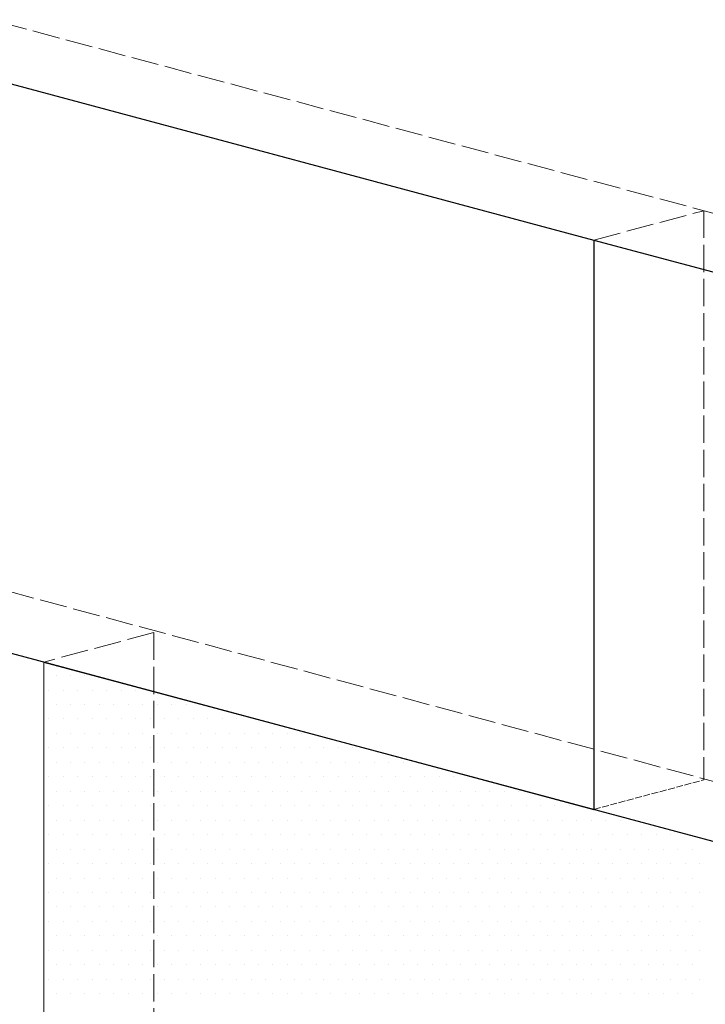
# Model space of a CAD drawing. Header units: millimetres. Extents: x 0 to 152651, y 46550 to 81081.
# Tile 49 of 109: x 139687 to 139988, y 51487 to 51919. Entities that reach past the tile are written whole.
import ezdxf

# ---------------------------------------------------------------- set-up
doc = ezdxf.new("R2010")
doc.units = ezdxf.units.MM
doc.linetypes.add('ACAD_ISO02W100', pattern=[15, 12, -3])
doc.layers.add('linia', color=100, linetype='Continuous', lineweight=25)
doc.layers.add('przerywa', color=100, linetype='ACAD_ISO02W100', lineweight=5)

msp = doc.modelspace()

# ---------------------------------------------------------------- linework, layer by layer
at = {"layer": 'linia', "color": 18, "true_color": 0x000000}
for p, q in [((139455.798, 51951.986), (139938.761, 51822.576)), ((139938.761, 51822.576), (139938.761, 51572.576)), ((139938.761, 51822.576), (140141.605, 51768.224)), ((139455.798, 51701.986), (139938.761, 51572.576)), ((139697.279, 51637.281), (140180.242, 51507.872))]:
    msp.add_line(p, q, dxfattribs=at)
at = {"layer": 'linia', "color": 18, "lineweight": 20, "true_color": 0x000000}
for p, q in [((139697.279, 51637.281), (139697.279, 51387.281)), ((139702.593, 51631.323), (139702.593, 51631.323)), ((139708.943, 51631.323), (139708.943, 51631.323)), ((139715.293, 51631.323), (139715.293, 51631.323)), ((139699.418, 51624.973), (139699.418, 51624.973)), ((139705.768, 51624.973), (139705.768, 51624.973)), ((139712.118, 51624.973), (139712.118, 51624.973)), ((139718.468, 51624.973), (139718.468, 51624.973)), ((139724.818, 51624.973), (139724.818, 51624.973)), ((139731.168, 51624.973), (139731.168, 51624.973)), ((139737.518, 51624.973), (139737.518, 51624.973)), ((139702.593, 51618.623), (139702.593, 51618.623)), ((139708.943, 51618.623), (139708.943, 51618.623)), ((139715.293, 51618.623), (139715.293, 51618.623)), ((139721.643, 51618.623), (139721.643, 51618.623)), ((139727.993, 51618.623), (139727.993, 51618.623)), ((139734.343, 51618.623), (139734.343, 51618.623)), ((139740.693, 51618.623), (139740.693, 51618.623)), ((139747.043, 51618.623), (139747.043, 51618.623)), ((139753.393, 51618.623), (139753.393, 51618.623)), ((139759.743, 51618.623), (139759.743, 51618.623)), ((139699.418, 51612.273), (139699.418, 51612.273)), ((139705.768, 51612.273), (139705.768, 51612.273)), ((139712.118, 51612.273), (139712.118, 51612.273)), ((139718.468, 51612.273), (139718.468, 51612.273)), ((139724.818, 51612.273), (139724.818, 51612.273)), ((139731.168, 51612.273), (139731.168, 51612.273)), ((139737.518, 51612.273), (139737.518, 51612.273)), ((139743.868, 51612.273), (139743.868, 51612.273)), ((139750.218, 51612.273), (139750.218, 51612.273)), ((139756.568, 51612.273), (139756.568, 51612.273)), ((139762.918, 51612.273), (139762.918, 51612.273)), ((139769.268, 51612.273), (139769.268, 51612.273)), ((139775.618, 51612.273), (139775.618, 51612.273)), ((139781.968, 51612.273), (139781.968, 51612.273)), ((139702.593, 51605.923), (139702.593, 51605.923)), ((139708.943, 51605.923), (139708.943, 51605.923)), ((139715.293, 51605.923), (139715.293, 51605.923)), ((139721.643, 51605.923), (139721.643, 51605.923)), ((139727.993, 51605.923), (139727.993, 51605.923)), ((139734.343, 51605.923), (139734.343, 51605.923)), ((139740.693, 51605.923), (139740.693, 51605.923)), ((139747.043, 51605.923), (139747.043, 51605.923)), ((139753.393, 51605.923), (139753.393, 51605.923)), ((139759.743, 51605.923), (139759.743, 51605.923)), ((139766.093, 51605.923), (139766.093, 51605.923)), ((139772.443, 51605.923), (139772.443, 51605.923)), ((139778.793, 51605.923), (139778.793, 51605.923)), ((139785.143, 51605.923), (139785.143, 51605.923)), ((139791.493, 51605.923), (139791.493, 51605.923)), ((139797.843, 51605.923), (139797.843, 51605.923)), ((139804.193, 51605.923), (139804.193, 51605.923)), ((139810.543, 51605.923), (139810.543, 51605.923)), ((139699.418, 51599.573), (139699.418, 51599.573)), ((139705.768, 51599.573), (139705.768, 51599.573)), ((139712.118, 51599.573), (139712.118, 51599.573)), ((139718.468, 51599.573), (139718.468, 51599.573)), ((139724.818, 51599.573), (139724.818, 51599.573)), ((139731.168, 51599.573), (139731.168, 51599.573)), ((139737.518, 51599.573), (139737.518, 51599.573)), ((139743.868, 51599.573), (139743.868, 51599.573)), ((139750.218, 51599.573), (139750.218, 51599.573)), ((139756.568, 51599.573), (139756.568, 51599.573)), ((139762.918, 51599.573), (139762.918, 51599.573)), ((139769.268, 51599.573), (139769.268, 51599.573)), ((139775.618, 51599.573), (139775.618, 51599.573)), ((139781.968, 51599.573), (139781.968, 51599.573)), ((139788.318, 51599.573), (139788.318, 51599.573)), ((139794.668, 51599.573), (139794.668, 51599.573)), ((139801.018, 51599.573), (139801.018, 51599.573)), ((139807.368, 51599.573), (139807.368, 51599.573)), ((139813.718, 51599.573), (139813.718, 51599.573)), ((139820.068, 51599.573), (139820.068, 51599.573)), ((139826.418, 51599.573), (139826.418, 51599.573)), ((139832.768, 51599.573), (139832.768, 51599.573)), ((139702.593, 51593.223), (139702.593, 51593.223)), ((139708.943, 51593.223), (139708.943, 51593.223)), ((139715.293, 51593.223), (139715.293, 51593.223)), ((139721.643, 51593.223), (139721.643, 51593.223)), ((139727.993, 51593.223), (139727.993, 51593.223)), ((139734.343, 51593.223), (139734.343, 51593.223)), ((139740.693, 51593.223), (139740.693, 51593.223)), ((139747.043, 51593.223), (139747.043, 51593.223)), ((139753.393, 51593.223), (139753.393, 51593.223)), ((139759.743, 51593.223), (139759.743, 51593.223)), ((139766.093, 51593.223), (139766.093, 51593.223)), ((139772.443, 51593.223), (139772.443, 51593.223)), ((139778.793, 51593.223), (139778.793, 51593.223)), ((139785.143, 51593.223), (139785.143, 51593.223)), ((139791.493, 51593.223), (139791.493, 51593.223)), ((139797.843, 51593.223), (139797.843, 51593.223)), ((139804.193, 51593.223), (139804.193, 51593.223)), ((139810.543, 51593.223), (139810.543, 51593.223)), ((139816.893, 51593.223), (139816.893, 51593.223)), ((139823.243, 51593.223), (139823.243, 51593.223)), ((139829.593, 51593.223), (139829.593, 51593.223)), ((139835.943, 51593.223), (139835.943, 51593.223)), ((139842.293, 51593.223), (139842.293, 51593.223)), ((139848.643, 51593.223), (139848.643, 51593.223)), ((139854.993, 51593.223), (139854.993, 51593.223)), ((139699.418, 51586.873), (139699.418, 51586.873)), ((139705.768, 51586.873), (139705.768, 51586.873)), ((139712.118, 51586.873), (139712.118, 51586.873)), ((139718.468, 51586.873), (139718.468, 51586.873)), ((139724.818, 51586.873), (139724.818, 51586.873)), ((139731.168, 51586.873), (139731.168, 51586.873)), ((139737.518, 51586.873), (139737.518, 51586.873)), ((139743.868, 51586.873), (139743.868, 51586.873)), ((139750.218, 51586.873), (139750.218, 51586.873)), ((139756.568, 51586.873), (139756.568, 51586.873)), ((139762.918, 51586.873), (139762.918, 51586.873)), ((139769.268, 51586.873), (139769.268, 51586.873)), ((139775.618, 51586.873), (139775.618, 51586.873)), ((139781.968, 51586.873), (139781.968, 51586.873)), ((139788.318, 51586.873), (139788.318, 51586.873)), ((139794.668, 51586.873), (139794.668, 51586.873)), ((139801.018, 51586.873), (139801.018, 51586.873)), ((139807.368, 51586.873), (139807.368, 51586.873)), ((139813.718, 51586.873), (139813.718, 51586.873)), ((139820.068, 51586.873), (139820.068, 51586.873)), ((139826.418, 51586.873), (139826.418, 51586.873)), ((139832.768, 51586.873), (139832.768, 51586.873)), ((139839.118, 51586.873), (139839.118, 51586.873)), ((139845.468, 51586.873), (139845.468, 51586.873)), ((139851.818, 51586.873), (139851.818, 51586.873)), ((139858.168, 51586.873), (139858.168, 51586.873)), ((139864.518, 51586.873), (139864.518, 51586.873)), ((139870.868, 51586.873), (139870.868, 51586.873)), ((139877.218, 51586.873), (139877.218, 51586.873)), ((139702.593, 51580.523), (139702.593, 51580.523)), ((139708.943, 51580.523), (139708.943, 51580.523)), ((139715.293, 51580.523), (139715.293, 51580.523)), ((139721.643, 51580.523), (139721.643, 51580.523)), ((139727.993, 51580.523), (139727.993, 51580.523)), ((139734.343, 51580.523), (139734.343, 51580.523)), ((139740.693, 51580.523), (139740.693, 51580.523)), ((139747.043, 51580.523), (139747.043, 51580.523)), ((139753.393, 51580.523), (139753.393, 51580.523)), ((139759.743, 51580.523), (139759.743, 51580.523)), ((139766.093, 51580.523), (139766.093, 51580.523)), ((139772.443, 51580.523), (139772.443, 51580.523)), ((139778.793, 51580.523), (139778.793, 51580.523)), ((139785.143, 51580.523), (139785.143, 51580.523)), ((139791.493, 51580.523), (139791.493, 51580.523)), ((139797.843, 51580.523), (139797.843, 51580.523)), ((139804.193, 51580.523), (139804.193, 51580.523)), ((139810.543, 51580.523), (139810.543, 51580.523)), ((139816.893, 51580.523), (139816.893, 51580.523)), ((139823.243, 51580.523), (139823.243, 51580.523)), ((139829.593, 51580.523), (139829.593, 51580.523)), ((139835.943, 51580.523), (139835.943, 51580.523)), ((139842.293, 51580.523), (139842.293, 51580.523)), ((139848.643, 51580.523), (139848.643, 51580.523)), ((139854.993, 51580.523), (139854.993, 51580.523)), ((139861.343, 51580.523), (139861.343, 51580.523)), ((139867.693, 51580.523), (139867.693, 51580.523)), ((139874.043, 51580.523), (139874.043, 51580.523)), ((139880.393, 51580.523), (139880.393, 51580.523)), ((139886.743, 51580.523), (139886.743, 51580.523)), ((139893.093, 51580.523), (139893.093, 51580.523)), ((139899.443, 51580.523), (139899.443, 51580.523)), ((139905.793, 51580.523), (139905.793, 51580.523)), ((139699.418, 51574.173), (139699.418, 51574.173)), ((139705.768, 51574.173), (139705.768, 51574.173)), ((139712.118, 51574.173), (139712.118, 51574.173)), ((139718.468, 51574.173), (139718.468, 51574.173)), ((139724.818, 51574.173), (139724.818, 51574.173)), ((139731.168, 51574.173), (139731.168, 51574.173)), ((139737.518, 51574.173), (139737.518, 51574.173)), ((139743.868, 51574.173), (139743.868, 51574.173)), ((139750.218, 51574.173), (139750.218, 51574.173)), ((139756.568, 51574.173), (139756.568, 51574.173)), ((139762.918, 51574.173), (139762.918, 51574.173)), ((139769.268, 51574.173), (139769.268, 51574.173)), ((139775.618, 51574.173), (139775.618, 51574.173)), ((139781.968, 51574.173), (139781.968, 51574.173)), ((139788.318, 51574.173), (139788.318, 51574.173)), ((139794.668, 51574.173), (139794.668, 51574.173)), ((139801.018, 51574.173), (139801.018, 51574.173)), ((139807.368, 51574.173), (139807.368, 51574.173)), ((139813.718, 51574.173), (139813.718, 51574.173)), ((139820.068, 51574.173), (139820.068, 51574.173)), ((139826.418, 51574.173), (139826.418, 51574.173)), ((139832.768, 51574.173), (139832.768, 51574.173)), ((139839.118, 51574.173), (139839.118, 51574.173)), ((139845.468, 51574.173), (139845.468, 51574.173)), ((139851.818, 51574.173), (139851.818, 51574.173)), ((139858.168, 51574.173), (139858.168, 51574.173)), ((139864.518, 51574.173), (139864.518, 51574.173)), ((139870.868, 51574.173), (139870.868, 51574.173)), ((139877.218, 51574.173), (139877.218, 51574.173)), ((139883.568, 51574.173), (139883.568, 51574.173)), ((139889.918, 51574.173), (139889.918, 51574.173)), ((139896.268, 51574.173), (139896.268, 51574.173)), ((139902.618, 51574.173), (139902.618, 51574.173)), ((139908.968, 51574.173), (139908.968, 51574.173)), ((139915.318, 51574.173), (139915.318, 51574.173)), ((139921.668, 51574.173), (139921.668, 51574.173)), ((139928.018, 51574.173), (139928.018, 51574.173)), ((139702.593, 51567.823), (139702.593, 51567.823)), ((139708.943, 51567.823), (139708.943, 51567.823)), ((139715.293, 51567.823), (139715.293, 51567.823)), ((139721.643, 51567.823), (139721.643, 51567.823)), ((139727.993, 51567.823), (139727.993, 51567.823)), ((139734.343, 51567.823), (139734.343, 51567.823)), ((139740.693, 51567.823), (139740.693, 51567.823)), ((139747.043, 51567.823), (139747.043, 51567.823)), ((139753.393, 51567.823), (139753.393, 51567.823)), ((139759.743, 51567.823), (139759.743, 51567.823)), ((139766.093, 51567.823), (139766.093, 51567.823)), ((139772.443, 51567.823), (139772.443, 51567.823)), ((139778.793, 51567.823), (139778.793, 51567.823)), ((139785.143, 51567.823), (139785.143, 51567.823)), ((139791.493, 51567.823), (139791.493, 51567.823)), ((139797.843, 51567.823), (139797.843, 51567.823)), ((139804.193, 51567.823), (139804.193, 51567.823)), ((139810.543, 51567.823), (139810.543, 51567.823)), ((139816.893, 51567.823), (139816.893, 51567.823)), ((139823.243, 51567.823), (139823.243, 51567.823)), ((139829.593, 51567.823), (139829.593, 51567.823)), ((139835.943, 51567.823), (139835.943, 51567.823)), ((139842.293, 51567.823), (139842.293, 51567.823)), ((139848.643, 51567.823), (139848.643, 51567.823)), ((139854.993, 51567.823), (139854.993, 51567.823)), ((139861.343, 51567.823), (139861.343, 51567.823)), ((139867.693, 51567.823), (139867.693, 51567.823)), ((139874.043, 51567.823), (139874.043, 51567.823)), ((139880.393, 51567.823), (139880.393, 51567.823)), ((139886.743, 51567.823), (139886.743, 51567.823)), ((139893.093, 51567.823), (139893.093, 51567.823)), ((139899.443, 51567.823), (139899.443, 51567.823)), ((139905.793, 51567.823), (139905.793, 51567.823)), ((139912.143, 51567.823), (139912.143, 51567.823)), ((139918.493, 51567.823), (139918.493, 51567.823)), ((139924.843, 51567.823), (139924.843, 51567.823)), ((139931.193, 51567.823), (139931.193, 51567.823)), ((139937.543, 51567.823), (139937.543, 51567.823)), ((139943.893, 51567.823), (139943.893, 51567.823)), ((139950.243, 51567.823), (139950.243, 51567.823)), ((139699.418, 51561.473), (139699.418, 51561.473)), ((139705.768, 51561.473), (139705.768, 51561.473)), ((139712.118, 51561.473), (139712.118, 51561.473)), ((139718.468, 51561.473), (139718.468, 51561.473)), ((139724.818, 51561.473), (139724.818, 51561.473)), ((139731.168, 51561.473), (139731.168, 51561.473)), ((139737.518, 51561.473), (139737.518, 51561.473)), ((139743.868, 51561.473), (139743.868, 51561.473)), ((139750.218, 51561.473), (139750.218, 51561.473)), ((139756.568, 51561.473), (139756.568, 51561.473)), ((139762.918, 51561.473), (139762.918, 51561.473)), ((139769.268, 51561.473), (139769.268, 51561.473)), ((139775.618, 51561.473), (139775.618, 51561.473)), ((139781.968, 51561.473), (139781.968, 51561.473)), ((139788.318, 51561.473), (139788.318, 51561.473)), ((139794.668, 51561.473), (139794.668, 51561.473)), ((139801.018, 51561.473), (139801.018, 51561.473)), ((139807.368, 51561.473), (139807.368, 51561.473)), ((139813.718, 51561.473), (139813.718, 51561.473)), ((139820.068, 51561.473), (139820.068, 51561.473)), ((139826.418, 51561.473), (139826.418, 51561.473)), ((139832.768, 51561.473), (139832.768, 51561.473)), ((139839.118, 51561.473), (139839.118, 51561.473)), ((139845.468, 51561.473), (139845.468, 51561.473)), ((139851.818, 51561.473), (139851.818, 51561.473)), ((139858.168, 51561.473), (139858.168, 51561.473)), ((139864.518, 51561.473), (139864.518, 51561.473)), ((139870.868, 51561.473), (139870.868, 51561.473)), ((139877.218, 51561.473), (139877.218, 51561.473)), ((139883.568, 51561.473), (139883.568, 51561.473)), ((139889.918, 51561.473), (139889.918, 51561.473)), ((139896.268, 51561.473), (139896.268, 51561.473)), ((139902.618, 51561.473), (139902.618, 51561.473)), ((139908.968, 51561.473), (139908.968, 51561.473)), ((139915.318, 51561.473), (139915.318, 51561.473)), ((139921.668, 51561.473), (139921.668, 51561.473)), ((139928.018, 51561.473), (139928.018, 51561.473)), ((139934.368, 51561.473), (139934.368, 51561.473)), ((139940.718, 51561.473), (139940.718, 51561.473)), ((139947.068, 51561.473), (139947.068, 51561.473)), ((139953.418, 51561.473), (139953.418, 51561.473)), ((139959.768, 51561.473), (139959.768, 51561.473)), ((139966.118, 51561.473), (139966.118, 51561.473)), ((139972.468, 51561.473), (139972.468, 51561.473)), ((139702.593, 51555.123), (139702.593, 51555.123)), ((139708.943, 51555.123), (139708.943, 51555.123)), ((139715.293, 51555.123), (139715.293, 51555.123)), ((139721.643, 51555.123), (139721.643, 51555.123)), ((139727.993, 51555.123), (139727.993, 51555.123)), ((139734.343, 51555.123), (139734.343, 51555.123)), ((139740.693, 51555.123), (139740.693, 51555.123)), ((139747.043, 51555.123), (139747.043, 51555.123)), ((139753.393, 51555.123), (139753.393, 51555.123)), ((139759.743, 51555.123), (139759.743, 51555.123)), ((139766.093, 51555.123), (139766.093, 51555.123)), ((139772.443, 51555.123), (139772.443, 51555.123)), ((139778.793, 51555.123), (139778.793, 51555.123)), ((139785.143, 51555.123), (139785.143, 51555.123)), ((139791.493, 51555.123), (139791.493, 51555.123)), ((139797.843, 51555.123), (139797.843, 51555.123)), ((139804.193, 51555.123), (139804.193, 51555.123)), ((139810.543, 51555.123), (139810.543, 51555.123)), ((139816.893, 51555.123), (139816.893, 51555.123)), ((139823.243, 51555.123), (139823.243, 51555.123)), ((139829.593, 51555.123), (139829.593, 51555.123)), ((139835.943, 51555.123), (139835.943, 51555.123)), ((139842.293, 51555.123), (139842.293, 51555.123)), ((139848.643, 51555.123), (139848.643, 51555.123)), ((139854.993, 51555.123), (139854.993, 51555.123)), ((139861.343, 51555.123), (139861.343, 51555.123)), ((139867.693, 51555.123), (139867.693, 51555.123)), ((139874.043, 51555.123), (139874.043, 51555.123)), ((139880.393, 51555.123), (139880.393, 51555.123)), ((139886.743, 51555.123), (139886.743, 51555.123)), ((139893.093, 51555.123), (139893.093, 51555.123)), ((139899.443, 51555.123), (139899.443, 51555.123)), ((139905.793, 51555.123), (139905.793, 51555.123)), ((139912.143, 51555.123), (139912.143, 51555.123)), ((139918.493, 51555.123), (139918.493, 51555.123)), ((139924.843, 51555.123), (139924.843, 51555.123)), ((139931.193, 51555.123), (139931.193, 51555.123)), ((139937.543, 51555.123), (139937.543, 51555.123)), ((139943.893, 51555.123), (139943.893, 51555.123)), ((139950.243, 51555.123), (139950.243, 51555.123)), ((139956.593, 51555.123), (139956.593, 51555.123)), ((139962.943, 51555.123), (139962.943, 51555.123)), ((139969.293, 51555.123), (139969.293, 51555.123)), ((139975.643, 51555.123), (139975.643, 51555.123)), ((139981.993, 51555.123), (139981.993, 51555.123)), ((139699.418, 51548.773), (139699.418, 51548.773)), ((139705.768, 51548.773), (139705.768, 51548.773)), ((139712.118, 51548.773), (139712.118, 51548.773)), ((139718.468, 51548.773), (139718.468, 51548.773)), ((139724.818, 51548.773), (139724.818, 51548.773)), ((139731.168, 51548.773), (139731.168, 51548.773)), ((139737.518, 51548.773), (139737.518, 51548.773)), ((139743.868, 51548.773), (139743.868, 51548.773)), ((139750.218, 51548.773), (139750.218, 51548.773)), ((139756.568, 51548.773), (139756.568, 51548.773)), ((139762.918, 51548.773), (139762.918, 51548.773)), ((139769.268, 51548.773), (139769.268, 51548.773)), ((139775.618, 51548.773), (139775.618, 51548.773)), ((139781.968, 51548.773), (139781.968, 51548.773)), ((139788.318, 51548.773), (139788.318, 51548.773)), ((139794.668, 51548.773), (139794.668, 51548.773)), ((139801.018, 51548.773), (139801.018, 51548.773)), ((139807.368, 51548.773), (139807.368, 51548.773)), ((139813.718, 51548.773), (139813.718, 51548.773)), ((139820.068, 51548.773), (139820.068, 51548.773)), ((139826.418, 51548.773), (139826.418, 51548.773)), ((139832.768, 51548.773), (139832.768, 51548.773)), ((139839.118, 51548.773), (139839.118, 51548.773)), ((139845.468, 51548.773), (139845.468, 51548.773)), ((139851.818, 51548.773), (139851.818, 51548.773)), ((139858.168, 51548.773), (139858.168, 51548.773)), ((139864.518, 51548.773), (139864.518, 51548.773)), ((139870.868, 51548.773), (139870.868, 51548.773)), ((139877.218, 51548.773), (139877.218, 51548.773)), ((139883.568, 51548.773), (139883.568, 51548.773)), ((139889.918, 51548.773), (139889.918, 51548.773)), ((139896.268, 51548.773), (139896.268, 51548.773)), ((139902.618, 51548.773), (139902.618, 51548.773)), ((139908.968, 51548.773), (139908.968, 51548.773)), ((139915.318, 51548.773), (139915.318, 51548.773)), ((139921.668, 51548.773), (139921.668, 51548.773)), ((139928.018, 51548.773), (139928.018, 51548.773)), ((139934.368, 51548.773), (139934.368, 51548.773)), ((139940.718, 51548.773), (139940.718, 51548.773)), ((139947.068, 51548.773), (139947.068, 51548.773)), ((139953.418, 51548.773), (139953.418, 51548.773)), ((139959.768, 51548.773), (139959.768, 51548.773)), ((139966.118, 51548.773), (139966.118, 51548.773)), ((139972.468, 51548.773), (139972.468, 51548.773)), ((139978.818, 51548.773), (139978.818, 51548.773)), ((139985.168, 51548.773), (139985.168, 51548.773)), ((139702.593, 51542.423), (139702.593, 51542.423)), ((139708.943, 51542.423), (139708.943, 51542.423)), ((139715.293, 51542.423), (139715.293, 51542.423)), ((139721.643, 51542.423), (139721.643, 51542.423)), ((139727.993, 51542.423), (139727.993, 51542.423)), ((139734.343, 51542.423), (139734.343, 51542.423)), ((139740.693, 51542.423), (139740.693, 51542.423)), ((139747.043, 51542.423), (139747.043, 51542.423)), ((139753.393, 51542.423), (139753.393, 51542.423)), ((139759.743, 51542.423), (139759.743, 51542.423)), ((139766.093, 51542.423), (139766.093, 51542.423)), ((139772.443, 51542.423), (139772.443, 51542.423)), ((139778.793, 51542.423), (139778.793, 51542.423)), ((139785.143, 51542.423), (139785.143, 51542.423)), ((139791.493, 51542.423), (139791.493, 51542.423)), ((139797.843, 51542.423), (139797.843, 51542.423)), ((139804.193, 51542.423), (139804.193, 51542.423)), ((139810.543, 51542.423), (139810.543, 51542.423)), ((139816.893, 51542.423), (139816.893, 51542.423)), ((139823.243, 51542.423), (139823.243, 51542.423)), ((139829.593, 51542.423), (139829.593, 51542.423)), ((139835.943, 51542.423), (139835.943, 51542.423)), ((139842.293, 51542.423), (139842.293, 51542.423)), ((139848.643, 51542.423), (139848.643, 51542.423)), ((139854.993, 51542.423), (139854.993, 51542.423)), ((139861.343, 51542.423), (139861.343, 51542.423)), ((139867.693, 51542.423), (139867.693, 51542.423)), ((139874.043, 51542.423), (139874.043, 51542.423)), ((139880.393, 51542.423), (139880.393, 51542.423)), ((139886.743, 51542.423), (139886.743, 51542.423)), ((139893.093, 51542.423), (139893.093, 51542.423)), ((139899.443, 51542.423), (139899.443, 51542.423)), ((139905.793, 51542.423), (139905.793, 51542.423)), ((139912.143, 51542.423), (139912.143, 51542.423)), ((139918.493, 51542.423), (139918.493, 51542.423)), ((139924.843, 51542.423), (139924.843, 51542.423)), ((139931.193, 51542.423), (139931.193, 51542.423)), ((139937.543, 51542.423), (139937.543, 51542.423)), ((139943.893, 51542.423), (139943.893, 51542.423)), ((139950.243, 51542.423), (139950.243, 51542.423)), ((139956.593, 51542.423), (139956.593, 51542.423)), ((139962.943, 51542.423), (139962.943, 51542.423)), ((139969.293, 51542.423), (139969.293, 51542.423)), ((139975.643, 51542.423), (139975.643, 51542.423)), ((139981.993, 51542.423), (139981.993, 51542.423)), ((139699.418, 51536.073), (139699.418, 51536.073)), ((139705.768, 51536.073), (139705.768, 51536.073)), ((139712.118, 51536.073), (139712.118, 51536.073)), ((139718.468, 51536.073), (139718.468, 51536.073)), ((139724.818, 51536.073), (139724.818, 51536.073)), ((139731.168, 51536.073), (139731.168, 51536.073)), ((139737.518, 51536.073), (139737.518, 51536.073)), ((139743.868, 51536.073), (139743.868, 51536.073)), ((139750.218, 51536.073), (139750.218, 51536.073)), ((139756.568, 51536.073), (139756.568, 51536.073)), ((139762.918, 51536.073), (139762.918, 51536.073)), ((139769.268, 51536.073), (139769.268, 51536.073)), ((139775.618, 51536.073), (139775.618, 51536.073)), ((139781.968, 51536.073), (139781.968, 51536.073)), ((139788.318, 51536.073), (139788.318, 51536.073)), ((139794.668, 51536.073), (139794.668, 51536.073)), ((139801.018, 51536.073), (139801.018, 51536.073)), ((139807.368, 51536.073), (139807.368, 51536.073)), ((139813.718, 51536.073), (139813.718, 51536.073)), ((139820.068, 51536.073), (139820.068, 51536.073)), ((139826.418, 51536.073), (139826.418, 51536.073)), ((139832.768, 51536.073), (139832.768, 51536.073)), ((139839.118, 51536.073), (139839.118, 51536.073)), ((139845.468, 51536.073), (139845.468, 51536.073)), ((139851.818, 51536.073), (139851.818, 51536.073)), ((139858.168, 51536.073), (139858.168, 51536.073)), ((139864.518, 51536.073), (139864.518, 51536.073)), ((139870.868, 51536.073), (139870.868, 51536.073)), ((139877.218, 51536.073), (139877.218, 51536.073)), ((139883.568, 51536.073), (139883.568, 51536.073)), ((139889.918, 51536.073), (139889.918, 51536.073)), ((139896.268, 51536.073), (139896.268, 51536.073)), ((139902.618, 51536.073), (139902.618, 51536.073)), ((139908.968, 51536.073), (139908.968, 51536.073)), ((139915.318, 51536.073), (139915.318, 51536.073)), ((139921.668, 51536.073), (139921.668, 51536.073)), ((139928.018, 51536.073), (139928.018, 51536.073)), ((139934.368, 51536.073), (139934.368, 51536.073)), ((139940.718, 51536.073), (139940.718, 51536.073)), ((139947.068, 51536.073), (139947.068, 51536.073)), ((139953.418, 51536.073), (139953.418, 51536.073)), ((139959.768, 51536.073), (139959.768, 51536.073)), ((139966.118, 51536.073), (139966.118, 51536.073)), ((139972.468, 51536.073), (139972.468, 51536.073)), ((139978.818, 51536.073), (139978.818, 51536.073)), ((139985.168, 51536.073), (139985.168, 51536.073)), ((139702.593, 51529.723), (139702.593, 51529.723)), ((139708.943, 51529.723), (139708.943, 51529.723)), ((139715.293, 51529.723), (139715.293, 51529.723)), ((139721.643, 51529.723), (139721.643, 51529.723)), ((139727.993, 51529.723), (139727.993, 51529.723)), ((139734.343, 51529.723), (139734.343, 51529.723)), ((139740.693, 51529.723), (139740.693, 51529.723)), ((139747.043, 51529.723), (139747.043, 51529.723)), ((139753.393, 51529.723), (139753.393, 51529.723)), ((139759.743, 51529.723), (139759.743, 51529.723)), ((139766.093, 51529.723), (139766.093, 51529.723)), ((139772.443, 51529.723), (139772.443, 51529.723)), ((139778.793, 51529.723), (139778.793, 51529.723)), ((139785.143, 51529.723), (139785.143, 51529.723)), ((139791.493, 51529.723), (139791.493, 51529.723)), ((139797.843, 51529.723), (139797.843, 51529.723)), ((139804.193, 51529.723), (139804.193, 51529.723)), ((139810.543, 51529.723), (139810.543, 51529.723)), ((139816.893, 51529.723), (139816.893, 51529.723)), ((139823.243, 51529.723), (139823.243, 51529.723)), ((139829.593, 51529.723), (139829.593, 51529.723)), ((139835.943, 51529.723), (139835.943, 51529.723)), ((139842.293, 51529.723), (139842.293, 51529.723)), ((139848.643, 51529.723), (139848.643, 51529.723)), ((139854.993, 51529.723), (139854.993, 51529.723)), ((139861.343, 51529.723), (139861.343, 51529.723)), ((139867.693, 51529.723), (139867.693, 51529.723)), ((139874.043, 51529.723), (139874.043, 51529.723)), ((139880.393, 51529.723), (139880.393, 51529.723)), ((139886.743, 51529.723), (139886.743, 51529.723)), ((139893.093, 51529.723), (139893.093, 51529.723)), ((139899.443, 51529.723), (139899.443, 51529.723)), ((139905.793, 51529.723), (139905.793, 51529.723)), ((139912.143, 51529.723), (139912.143, 51529.723)), ((139918.493, 51529.723), (139918.493, 51529.723)), ((139924.843, 51529.723), (139924.843, 51529.723)), ((139931.193, 51529.723), (139931.193, 51529.723)), ((139937.543, 51529.723), (139937.543, 51529.723)), ((139943.893, 51529.723), (139943.893, 51529.723)), ((139950.243, 51529.723), (139950.243, 51529.723)), ((139956.593, 51529.723), (139956.593, 51529.723)), ((139962.943, 51529.723), (139962.943, 51529.723)), ((139969.293, 51529.723), (139969.293, 51529.723)), ((139975.643, 51529.723), (139975.643, 51529.723)), ((139981.993, 51529.723), (139981.993, 51529.723)), ((139699.418, 51523.373), (139699.418, 51523.373)), ((139705.768, 51523.373), (139705.768, 51523.373)), ((139712.118, 51523.373), (139712.118, 51523.373)), ((139718.468, 51523.373), (139718.468, 51523.373)), ((139724.818, 51523.373), (139724.818, 51523.373)), ((139731.168, 51523.373), (139731.168, 51523.373)), ((139737.518, 51523.373), (139737.518, 51523.373)), ((139743.868, 51523.373), (139743.868, 51523.373)), ((139750.218, 51523.373), (139750.218, 51523.373)), ((139756.568, 51523.373), (139756.568, 51523.373)), ((139762.918, 51523.373), (139762.918, 51523.373)), ((139769.268, 51523.373), (139769.268, 51523.373)), ((139775.618, 51523.373), (139775.618, 51523.373)), ((139781.968, 51523.373), (139781.968, 51523.373)), ((139788.318, 51523.373), (139788.318, 51523.373)), ((139794.668, 51523.373), (139794.668, 51523.373)), ((139801.018, 51523.373), (139801.018, 51523.373)), ((139807.368, 51523.373), (139807.368, 51523.373)), ((139813.718, 51523.373), (139813.718, 51523.373)), ((139820.068, 51523.373), (139820.068, 51523.373)), ((139826.418, 51523.373), (139826.418, 51523.373)), ((139832.768, 51523.373), (139832.768, 51523.373)), ((139839.118, 51523.373), (139839.118, 51523.373)), ((139845.468, 51523.373), (139845.468, 51523.373)), ((139851.818, 51523.373), (139851.818, 51523.373)), ((139858.168, 51523.373), (139858.168, 51523.373)), ((139864.518, 51523.373), (139864.518, 51523.373)), ((139870.868, 51523.373), (139870.868, 51523.373)), ((139877.218, 51523.373), (139877.218, 51523.373)), ((139883.568, 51523.373), (139883.568, 51523.373)), ((139889.918, 51523.373), (139889.918, 51523.373)), ((139896.268, 51523.373), (139896.268, 51523.373)), ((139902.618, 51523.373), (139902.618, 51523.373)), ((139908.968, 51523.373), (139908.968, 51523.373)), ((139915.318, 51523.373), (139915.318, 51523.373)), ((139921.668, 51523.373), (139921.668, 51523.373)), ((139928.018, 51523.373), (139928.018, 51523.373)), ((139934.368, 51523.373), (139934.368, 51523.373)), ((139940.718, 51523.373), (139940.718, 51523.373)), ((139947.068, 51523.373), (139947.068, 51523.373)), ((139953.418, 51523.373), (139953.418, 51523.373)), ((139959.768, 51523.373), (139959.768, 51523.373)), ((139966.118, 51523.373), (139966.118, 51523.373)), ((139972.468, 51523.373), (139972.468, 51523.373)), ((139978.818, 51523.373), (139978.818, 51523.373)), ((139985.168, 51523.373), (139985.168, 51523.373)), ((139702.593, 51517.023), (139702.593, 51517.023)), ((139708.943, 51517.023), (139708.943, 51517.023)), ((139715.293, 51517.023), (139715.293, 51517.023)), ((139721.643, 51517.023), (139721.643, 51517.023)), ((139727.993, 51517.023), (139727.993, 51517.023)), ((139734.343, 51517.023), (139734.343, 51517.023)), ((139740.693, 51517.023), (139740.693, 51517.023)), ((139747.043, 51517.023), (139747.043, 51517.023)), ((139753.393, 51517.023), (139753.393, 51517.023)), ((139759.743, 51517.023), (139759.743, 51517.023)), ((139766.093, 51517.023), (139766.093, 51517.023)), ((139772.443, 51517.023), (139772.443, 51517.023)), ((139778.793, 51517.023), (139778.793, 51517.023)), ((139785.143, 51517.023), (139785.143, 51517.023)), ((139791.493, 51517.023), (139791.493, 51517.023)), ((139797.843, 51517.023), (139797.843, 51517.023)), ((139804.193, 51517.023), (139804.193, 51517.023)), ((139810.543, 51517.023), (139810.543, 51517.023)), ((139816.893, 51517.023), (139816.893, 51517.023)), ((139823.243, 51517.023), (139823.243, 51517.023)), ((139829.593, 51517.023), (139829.593, 51517.023)), ((139835.943, 51517.023), (139835.943, 51517.023)), ((139842.293, 51517.023), (139842.293, 51517.023)), ((139848.643, 51517.023), (139848.643, 51517.023)), ((139854.993, 51517.023), (139854.993, 51517.023)), ((139861.343, 51517.023), (139861.343, 51517.023)), ((139867.693, 51517.023), (139867.693, 51517.023)), ((139874.043, 51517.023), (139874.043, 51517.023)), ((139880.393, 51517.023), (139880.393, 51517.023)), ((139886.743, 51517.023), (139886.743, 51517.023)), ((139893.093, 51517.023), (139893.093, 51517.023)), ((139899.443, 51517.023), (139899.443, 51517.023)), ((139905.793, 51517.023), (139905.793, 51517.023)), ((139912.143, 51517.023), (139912.143, 51517.023)), ((139918.493, 51517.023), (139918.493, 51517.023)), ((139924.843, 51517.023), (139924.843, 51517.023)), ((139931.193, 51517.023), (139931.193, 51517.023)), ((139937.543, 51517.023), (139937.543, 51517.023)), ((139943.893, 51517.023), (139943.893, 51517.023)), ((139950.243, 51517.023), (139950.243, 51517.023)), ((139956.593, 51517.023), (139956.593, 51517.023)), ((139962.943, 51517.023), (139962.943, 51517.023)), ((139969.293, 51517.023), (139969.293, 51517.023)), ((139975.643, 51517.023), (139975.643, 51517.023)), ((139981.993, 51517.023), (139981.993, 51517.023)), ((139699.418, 51510.673), (139699.418, 51510.673)), ((139705.768, 51510.673), (139705.768, 51510.673)), ((139712.118, 51510.673), (139712.118, 51510.673)), ((139718.468, 51510.673), (139718.468, 51510.673)), ((139724.818, 51510.673), (139724.818, 51510.673)), ((139731.168, 51510.673), (139731.168, 51510.673)), ((139737.518, 51510.673), (139737.518, 51510.673)), ((139743.868, 51510.673), (139743.868, 51510.673)), ((139750.218, 51510.673), (139750.218, 51510.673)), ((139756.568, 51510.673), (139756.568, 51510.673)), ((139762.918, 51510.673), (139762.918, 51510.673)), ((139769.268, 51510.673), (139769.268, 51510.673)), ((139775.618, 51510.673), (139775.618, 51510.673)), ((139781.968, 51510.673), (139781.968, 51510.673)), ((139788.318, 51510.673), (139788.318, 51510.673)), ((139794.668, 51510.673), (139794.668, 51510.673)), ((139801.018, 51510.673), (139801.018, 51510.673)), ((139807.368, 51510.673), (139807.368, 51510.673)), ((139813.718, 51510.673), (139813.718, 51510.673)), ((139820.068, 51510.673), (139820.068, 51510.673)), ((139826.418, 51510.673), (139826.418, 51510.673)), ((139832.768, 51510.673), (139832.768, 51510.673)), ((139839.118, 51510.673), (139839.118, 51510.673)), ((139845.468, 51510.673), (139845.468, 51510.673)), ((139851.818, 51510.673), (139851.818, 51510.673)), ((139858.168, 51510.673), (139858.168, 51510.673)), ((139864.518, 51510.673), (139864.518, 51510.673)), ((139870.868, 51510.673), (139870.868, 51510.673)), ((139877.218, 51510.673), (139877.218, 51510.673)), ((139883.568, 51510.673), (139883.568, 51510.673)), ((139889.918, 51510.673), (139889.918, 51510.673)), ((139896.268, 51510.673), (139896.268, 51510.673)), ((139902.618, 51510.673), (139902.618, 51510.673)), ((139908.968, 51510.673), (139908.968, 51510.673)), ((139915.318, 51510.673), (139915.318, 51510.673)), ((139921.668, 51510.673), (139921.668, 51510.673)), ((139928.018, 51510.673), (139928.018, 51510.673)), ((139934.368, 51510.673), (139934.368, 51510.673)), ((139940.718, 51510.673), (139940.718, 51510.673)), ((139947.068, 51510.673), (139947.068, 51510.673)), ((139953.418, 51510.673), (139953.418, 51510.673)), ((139959.768, 51510.673), (139959.768, 51510.673)), ((139966.118, 51510.673), (139966.118, 51510.673)), ((139972.468, 51510.673), (139972.468, 51510.673)), ((139978.818, 51510.673), (139978.818, 51510.673)), ((139985.168, 51510.673), (139985.168, 51510.673)), ((139702.593, 51504.323), (139702.593, 51504.323)), ((139708.943, 51504.323), (139708.943, 51504.323)), ((139715.293, 51504.323), (139715.293, 51504.323)), ((139721.643, 51504.323), (139721.643, 51504.323)), ((139727.993, 51504.323), (139727.993, 51504.323)), ((139734.343, 51504.323), (139734.343, 51504.323)), ((139740.693, 51504.323), (139740.693, 51504.323)), ((139747.043, 51504.323), (139747.043, 51504.323)), ((139753.393, 51504.323), (139753.393, 51504.323)), ((139759.743, 51504.323), (139759.743, 51504.323)), ((139766.093, 51504.323), (139766.093, 51504.323)), ((139772.443, 51504.323), (139772.443, 51504.323)), ((139778.793, 51504.323), (139778.793, 51504.323)), ((139785.143, 51504.323), (139785.143, 51504.323)), ((139791.493, 51504.323), (139791.493, 51504.323)), ((139797.843, 51504.323), (139797.843, 51504.323)), ((139804.193, 51504.323), (139804.193, 51504.323)), ((139810.543, 51504.323), (139810.543, 51504.323)), ((139816.893, 51504.323), (139816.893, 51504.323)), ((139823.243, 51504.323), (139823.243, 51504.323)), ((139829.593, 51504.323), (139829.593, 51504.323)), ((139835.943, 51504.323), (139835.943, 51504.323)), ((139842.293, 51504.323), (139842.293, 51504.323)), ((139848.643, 51504.323), (139848.643, 51504.323)), ((139854.993, 51504.323), (139854.993, 51504.323)), ((139861.343, 51504.323), (139861.343, 51504.323)), ((139867.693, 51504.323), (139867.693, 51504.323)), ((139874.043, 51504.323), (139874.043, 51504.323)), ((139880.393, 51504.323), (139880.393, 51504.323)), ((139886.743, 51504.323), (139886.743, 51504.323)), ((139893.093, 51504.323), (139893.093, 51504.323)), ((139899.443, 51504.323), (139899.443, 51504.323)), ((139905.793, 51504.323), (139905.793, 51504.323)), ((139912.143, 51504.323), (139912.143, 51504.323)), ((139918.493, 51504.323), (139918.493, 51504.323)), ((139924.843, 51504.323), (139924.843, 51504.323)), ((139931.193, 51504.323), (139931.193, 51504.323)), ((139937.543, 51504.323), (139937.543, 51504.323)), ((139943.893, 51504.323), (139943.893, 51504.323)), ((139950.243, 51504.323), (139950.243, 51504.323)), ((139956.593, 51504.323), (139956.593, 51504.323)), ((139962.943, 51504.323), (139962.943, 51504.323)), ((139969.293, 51504.323), (139969.293, 51504.323)), ((139975.643, 51504.323), (139975.643, 51504.323)), ((139981.993, 51504.323), (139981.993, 51504.323)), ((139699.418, 51497.973), (139699.418, 51497.973)), ((139705.768, 51497.973), (139705.768, 51497.973)), ((139712.118, 51497.973), (139712.118, 51497.973)), ((139718.468, 51497.973), (139718.468, 51497.973)), ((139724.818, 51497.973), (139724.818, 51497.973)), ((139731.168, 51497.973), (139731.168, 51497.973)), ((139737.518, 51497.973), (139737.518, 51497.973)), ((139743.868, 51497.973), (139743.868, 51497.973)), ((139750.218, 51497.973), (139750.218, 51497.973)), ((139756.568, 51497.973), (139756.568, 51497.973)), ((139762.918, 51497.973), (139762.918, 51497.973)), ((139769.268, 51497.973), (139769.268, 51497.973)), ((139775.618, 51497.973), (139775.618, 51497.973)), ((139781.968, 51497.973), (139781.968, 51497.973)), ((139788.318, 51497.973), (139788.318, 51497.973)), ((139794.668, 51497.973), (139794.668, 51497.973)), ((139801.018, 51497.973), (139801.018, 51497.973)), ((139807.368, 51497.973), (139807.368, 51497.973)), ((139813.718, 51497.973), (139813.718, 51497.973)), ((139820.068, 51497.973), (139820.068, 51497.973)), ((139826.418, 51497.973), (139826.418, 51497.973)), ((139832.768, 51497.973), (139832.768, 51497.973)), ((139839.118, 51497.973), (139839.118, 51497.973)), ((139845.468, 51497.973), (139845.468, 51497.973)), ((139851.818, 51497.973), (139851.818, 51497.973)), ((139858.168, 51497.973), (139858.168, 51497.973)), ((139864.518, 51497.973), (139864.518, 51497.973)), ((139870.868, 51497.973), (139870.868, 51497.973)), ((139877.218, 51497.973), (139877.218, 51497.973)), ((139883.568, 51497.973), (139883.568, 51497.973)), ((139889.918, 51497.973), (139889.918, 51497.973)), ((139896.268, 51497.973), (139896.268, 51497.973)), ((139902.618, 51497.973), (139902.618, 51497.973)), ((139908.968, 51497.973), (139908.968, 51497.973)), ((139915.318, 51497.973), (139915.318, 51497.973)), ((139921.668, 51497.973), (139921.668, 51497.973)), ((139928.018, 51497.973), (139928.018, 51497.973)), ((139934.368, 51497.973), (139934.368, 51497.973)), ((139940.718, 51497.973), (139940.718, 51497.973)), ((139947.068, 51497.973), (139947.068, 51497.973)), ((139953.418, 51497.973), (139953.418, 51497.973)), ((139959.768, 51497.973), (139959.768, 51497.973)), ((139966.118, 51497.973), (139966.118, 51497.973)), ((139972.468, 51497.973), (139972.468, 51497.973)), ((139978.818, 51497.973), (139978.818, 51497.973)), ((139985.168, 51497.973), (139985.168, 51497.973)), ((139702.593, 51491.623), (139702.593, 51491.623)), ((139708.943, 51491.623), (139708.943, 51491.623)), ((139715.293, 51491.623), (139715.293, 51491.623)), ((139721.643, 51491.623), (139721.643, 51491.623)), ((139727.993, 51491.623), (139727.993, 51491.623)), ((139734.343, 51491.623), (139734.343, 51491.623)), ((139740.693, 51491.623), (139740.693, 51491.623)), ((139747.043, 51491.623), (139747.043, 51491.623)), ((139753.393, 51491.623), (139753.393, 51491.623)), ((139759.743, 51491.623), (139759.743, 51491.623)), ((139766.093, 51491.623), (139766.093, 51491.623)), ((139772.443, 51491.623), (139772.443, 51491.623)), ((139778.793, 51491.623), (139778.793, 51491.623)), ((139785.143, 51491.623), (139785.143, 51491.623)), ((139791.493, 51491.623), (139791.493, 51491.623)), ((139797.843, 51491.623), (139797.843, 51491.623)), ((139804.193, 51491.623), (139804.193, 51491.623)), ((139810.543, 51491.623), (139810.543, 51491.623)), ((139816.893, 51491.623), (139816.893, 51491.623)), ((139823.243, 51491.623), (139823.243, 51491.623)), ((139829.593, 51491.623), (139829.593, 51491.623)), ((139835.943, 51491.623), (139835.943, 51491.623)), ((139842.293, 51491.623), (139842.293, 51491.623)), ((139848.643, 51491.623), (139848.643, 51491.623)), ((139854.993, 51491.623), (139854.993, 51491.623)), ((139861.343, 51491.623), (139861.343, 51491.623)), ((139867.693, 51491.623), (139867.693, 51491.623)), ((139874.043, 51491.623), (139874.043, 51491.623)), ((139880.393, 51491.623), (139880.393, 51491.623)), ((139886.743, 51491.623), (139886.743, 51491.623)), ((139893.093, 51491.623), (139893.093, 51491.623)), ((139899.443, 51491.623), (139899.443, 51491.623)), ((139905.793, 51491.623), (139905.793, 51491.623)), ((139912.143, 51491.623), (139912.143, 51491.623)), ((139918.493, 51491.623), (139918.493, 51491.623)), ((139924.843, 51491.623), (139924.843, 51491.623)), ((139931.193, 51491.623), (139931.193, 51491.623)), ((139937.543, 51491.623), (139937.543, 51491.623)), ((139943.893, 51491.623), (139943.893, 51491.623)), ((139950.243, 51491.623), (139950.243, 51491.623)), ((139956.593, 51491.623), (139956.593, 51491.623)), ((139962.943, 51491.623), (139962.943, 51491.623)), ((139969.293, 51491.623), (139969.293, 51491.623)), ((139975.643, 51491.623), (139975.643, 51491.623)), ((139981.993, 51491.623), (139981.993, 51491.623))]:
    msp.add_line(p, q, dxfattribs=at)
at = {"layer": 'przerywa', "color": 18, "linetype": 'ACAD_ISO02W100', "true_color": 0x000000}
for p, q in [((139504.094, 51964.927), (140170.583, 51786.342)), ((139938.761, 51822.576), (139987.057, 51835.517)), ((139987.057, 51835.517), (139987.057, 51585.517)), ((140228.539, 51520.813), (139504.094, 51716.294))]:
    msp.add_line(p, q, dxfattribs=at)
at = {"layer": 'przerywa', "color": 18, "lineweight": 20, "true_color": 0x000000}
for q in [(139697.279, 51637.281), (139745.576, 51400.222)]:
    msp.add_line((139745.576, 51650.222), q, dxfattribs=at)
at = {"layer": 'przerywa', "color": 18, "lineweight": 20, "ltscale": 0.25, "true_color": 0x000000}
msp.add_line((139938.761, 51572.576), (139987.057, 51585.517), dxfattribs=at)

doc.saveas('drawing.dxf')
